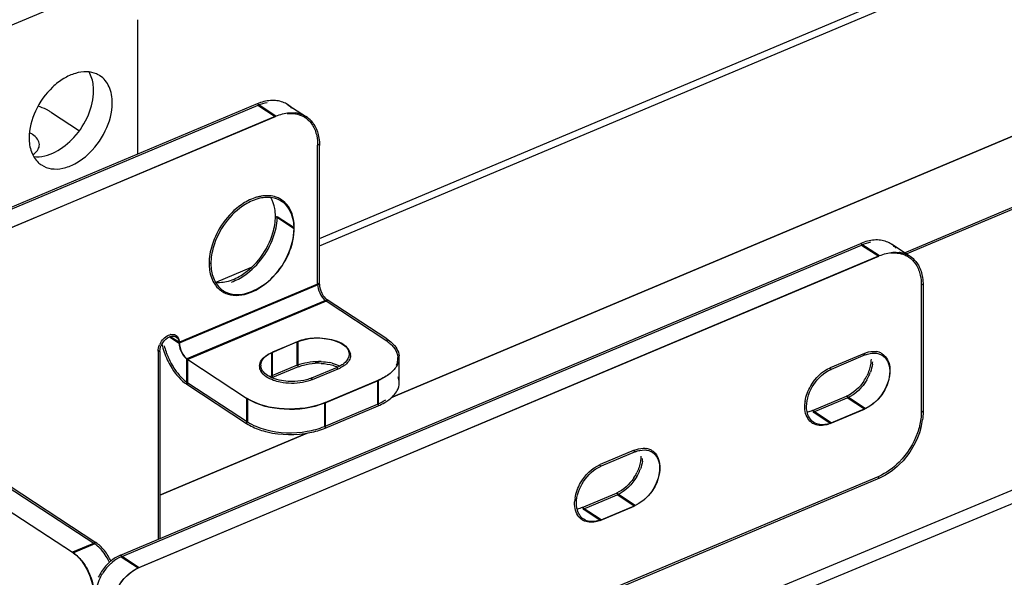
# Model space of a CAD drawing. Header units: millimetres. Extents: x 0 to 4620, y -1280 to 3267.
# Tile 7 of 103: x 2785 to 2875, y 1863 to 1914. Entities that reach past the tile are written whole.
import ezdxf

# ---------------------------------------------------------------- set-up
doc = ezdxf.new("R2010")
doc.units = ezdxf.units.MM
doc.header["$LTSCALE"] = 254.1
doc.layers.get('0').update_dxf_attribs({"linetype": 'CONTINUOUS'})
doc.layers.add('03___PRT_ALL_CURVES', color=7, linetype='CONTINUOUS')

msp = doc.modelspace()

# ---------------------------------------------------------------- linework, layer by layer
at = {"color": 7, "linetype": 'Continuous'}
for p, q in [((2865.89, 1892.796), (3260.884, 2058.987)), ((2812.073, 1893.501), (2896.34, 1928.955)), ((2896.509, 1912.365), (2818.656, 1879.609)), ((2808.002, 1905.321), (2806.439, 1906.345)), ((2808.002, 1905.321), (2762.004, 1885.967)), ((2811.904, 1890.002), (2811.904, 1902.708)), ((2808.203, 1896.199), (2809.766, 1895.174)), ((2793.916, 1865.048), (2861.72, 1893.576)), ((2861.72, 1893.576), (2863.283, 1892.551)), ((2811.904, 1890.002), (2799.238, 1884.673)), ((2812.686, 1888.426), (2800.02, 1883.097)), ((2818.157, 1884.84), (2812.686, 1888.426)), ((2798.372, 1885.241), (2799.238, 1884.673)), ((2810.036, 1884.704), (2807.695, 1883.719)), ((2810.036, 1882.576), (2810.036, 1884.704)), ((2763.646, 1884.471), (2791.494, 1866.216)), ((2797.287, 1883.852), (2797.287, 1866.649)), ((2807.695, 1881.591), (2807.695, 1883.719)), ((2800.02, 1883.097), (2805.491, 1879.511)), ((2800.02, 1880.969), (2800.02, 1883.097)), ((2811.446, 1881.259), (2813.788, 1882.244)), ((2812.519, 1879.103), (2817.381, 1881.149)), ((2817.381, 1881.149), (2817.381, 1879.021)), ((2805.491, 1879.511), (2805.491, 1877.383)), ((2857.287, 1878.269), (2860.409, 1879.583)), ((2861.972, 1878.558), (2860.409, 1879.583)), ((2812.519, 1879.103), (2812.519, 1876.976)), ((2858.85, 1877.245), (2857.287, 1878.269)), ((2810.959, 1876.371), (2797.456, 1870.689)), ((2836.215, 1869.404), (2839.337, 1870.717)), ((2840.9, 1869.692), (2839.337, 1870.717)), ((2837.779, 1868.379), (2836.215, 1869.404)), ((2791.494, 1866.216), (2789.543, 1865.395)), ((2793.916, 1865.048), (2795.479, 1864.023))]:
    msp.add_line(p, q, dxfattribs=at)
at = {"color": 6, "linetype": 'Continuous'}
for p, q in [((2791.429, 1916.874), (2745.43, 1897.52)), ((2795.425, 1901.894), (2795.425, 1914.198)), ((2806.364, 1906.497), (2760.366, 1887.143)), ((2808.077, 1905.374), (2806.364, 1906.497)), ((2809.171, 1906.422), (2810.884, 1905.299)), ((2865.64, 1892.873), (2898.685, 1906.777)), ((2808.077, 1905.374), (2762.079, 1886.02)), ((2787.534, 1905.704), (2790.081, 1904.034)), ((2953.813, 1903.675), (2847.068, 1859.315)), ((2849.072, 1858.937), (2956.693, 1903.661)), ((2812.073, 1902.698), (2811.951, 1902.778)), ((2812.073, 1889.992), (2812.073, 1902.698)), ((2808.539, 1897.614), (2808.614, 1897.565)), ((2808.034, 1896.209), (2809.747, 1895.086)), ((2793.841, 1865.199), (2861.645, 1893.727)), ((2861.645, 1893.727), (2863.358, 1892.604)), ((2866.165, 1892.529), (2864.452, 1893.652)), ((2795.554, 1864.076), (2863.358, 1892.604)), ((2802.008, 1891.961), (2802.13, 1891.881)), ((2812.073, 1889.992), (2799.219, 1884.584)), ((2811.951, 1890.073), (2812.073, 1889.992)), ((2867.231, 1890.009), (2867.354, 1889.928)), ((2803.189, 1889.451), (2803.264, 1889.402)), ((2867.354, 1889.928), (2867.354, 1878.287)), ((2812.78, 1888.568), (2799.926, 1883.16)), ((2818.251, 1884.981), (2812.78, 1888.568)), ((2812.78, 1888.426), (2812.78, 1888.568)), ((2763.739, 1884.612), (2791.588, 1866.357)), ((2798.326, 1885.17), (2799.219, 1884.584)), ((2798.957, 1885.158), (2798.882, 1885.207)), ((2810.111, 1884.757), (2807.77, 1883.771)), ((2810.111, 1882.425), (2810.111, 1884.757)), ((2818.251, 1884.981), (2818.251, 1884.84)), ((2761.601, 1883.713), (2789.449, 1865.457)), ((2797.333, 1883.923), (2797.456, 1883.842)), ((2797.456, 1883.842), (2797.456, 1866.72)), ((2807.77, 1881.44), (2807.77, 1883.771)), ((2799.926, 1883.16), (2805.397, 1879.573)), ((2799.926, 1880.828), (2799.926, 1883.16)), ((2814.792, 1883.576), (2814.792, 1883.474)), ((2819.375, 1880.968), (2819.375, 1883.3)), ((2862.047, 1883.513), (2858.925, 1882.199)), ((2862.047, 1883.513), (2861.925, 1883.593)), ((2863.626, 1883.47), (2863.551, 1883.52)), ((2806.69, 1882.591), (2806.69, 1882.489)), ((2810.111, 1882.425), (2807.77, 1881.44)), ((2811.371, 1881.411), (2813.712, 1882.396)), ((2813.712, 1882.244), (2813.712, 1882.396)), ((2858.925, 1882.199), (2858.803, 1882.279)), ((2811.371, 1881.259), (2811.371, 1881.411)), ((2812.594, 1879.156), (2817.456, 1881.202)), ((2817.456, 1881.202), (2817.456, 1878.87)), ((2800.056, 1880.883), (2799.926, 1880.828)), ((2799.926, 1880.828), (2805.397, 1877.242)), ((2805.397, 1879.573), (2805.397, 1877.242)), ((2812.594, 1879.156), (2812.594, 1876.824)), ((2857.212, 1878.421), (2860.334, 1879.734)), ((2862.047, 1878.611), (2860.334, 1879.734)), ((2812.594, 1876.824), (2817.456, 1878.87)), ((2858.925, 1877.298), (2857.212, 1878.421)), ((2858.925, 1877.298), (2862.047, 1878.611)), ((2867.231, 1878.367), (2867.354, 1878.287)), ((2857.346, 1877.34), (2857.271, 1877.389)), ((2840.975, 1874.647), (2837.854, 1873.334)), ((2840.975, 1874.647), (2840.853, 1874.727)), ((2842.554, 1874.605), (2842.479, 1874.654)), ((2837.854, 1873.334), (2837.732, 1873.413)), ((2863.358, 1872.248), (2831.907, 1859.015)), ((2863.236, 1872.328), (2863.358, 1872.248)), ((2836.14, 1869.555), (2839.262, 1870.868)), ((2840.975, 1869.745), (2839.262, 1870.868)), ((2837.854, 1868.432), (2836.14, 1869.555)), ((2837.854, 1868.432), (2840.975, 1869.745)), ((2836.275, 1868.474), (2836.2, 1868.523)), ((2791.588, 1866.357), (2789.449, 1865.457)), ((2793.841, 1865.199), (2795.554, 1864.076))]:
    msp.add_line(p, q, dxfattribs=at)
at = {"color": 3, "linetype": 'Continuous'}
for p, q in [((2806.439, 1906.345), (2760.441, 1886.992)), ((2795.479, 1864.023), (2863.283, 1892.551)), ((2867.185, 1889.938), (2867.185, 1878.296)), ((2761.695, 1883.65), (2789.543, 1865.395)), ((2861.972, 1883.664), (2858.85, 1882.351)), ((2810.036, 1882.576), (2807.695, 1881.591)), ((2800.02, 1880.969), (2805.491, 1877.383)), ((2812.519, 1876.976), (2817.381, 1879.021)), ((2858.85, 1877.245), (2861.972, 1878.558)), ((2840.9, 1874.798), (2837.779, 1873.485)), ((2863.283, 1872.4), (2831.738, 1859.127)), ((2837.779, 1868.379), (2840.9, 1869.692))]:
    msp.add_line(p, q, dxfattribs=at)
at = {"color": 6, "linetype": 'Continuous'}
for centre, radius, start, end in [((2790.776, 1907.248), 2.172, 56.78168, 65.84442), ((2807.911, 1904.497), 2.3, 56.79679, 69.6011), ((2807.925, 1904.521), 2.273, 54.14839, 56.7459), ((2807.901, 1904.49), 2.312, 42.806, 54.10241), ((2785.15, 1902.061), 4.353, 56.7966, 60.48218), ((2809.555, 1903.143), 2.541, 74.08966, 82.36667), ((2809.596, 1903.297), 2.382, 69.60491, 74.04152), ((2809.624, 1903.371), 2.303, 59.36085, 69.60395), ((2809.638, 1903.398), 2.272, 56.74629, 59.32731), ((2809.616, 1903.369), 2.308, 42.80861, 56.6788), ((2787.809, 1902.721), 2.175, 226.55792, 236.72651), ((2807.432, 1895.758), 2.159, 48.72742, 56.84402), ((2863.192, 1891.727), 2.3, 56.79679, 69.6011), ((2863.205, 1891.751), 2.273, 54.14839, 56.7459), ((2863.181, 1891.721), 2.312, 42.806, 54.10241), ((2864.835, 1890.374), 2.541, 74.08966, 82.36667), ((2864.877, 1890.527), 2.382, 69.60491, 74.04152), ((2864.905, 1890.601), 2.303, 59.36085, 69.60395), ((2864.919, 1890.628), 2.272, 56.74629, 59.32731), ((2864.897, 1890.6), 2.308, 42.80861, 56.6788), ((2804.446, 1891.209), 2.159, 228.72742, 236.84402), ((2804.453, 1891.22), 2.173, 236.85245, 243.72633), ((2804.015, 1885.929), 6.525, 192.4806, 194.22141), ((2804.46, 1886.048), 6.985, 194.27054, 200.42662), ((2804.716, 1886.136), 7.256, 200.37064, 206.36369), ((2811.912, 1877.296), 5.461, 86.67291, 92.59881), ((2817.67, 1883.385), 1.718, 332.46943, 338.64248), ((2817.937, 1883.302), 1.438, 348.06652, 359.86048), ((2817.965, 1883.301), 1.41, 359.90373, 5.09425), ((2862.934, 1882.415), 1.262, 56.7497, 59.944), ((2807.494, 1882.592), 0.803, 180.16588, 186.49964), ((2858.331, 1883.497), 4.307, 326.52826, 334.02467), ((2861.297, 1878.415), 6.065, 345.11043, 352.03424), ((2841.862, 1873.55), 1.262, 56.7497, 59.944), ((2837.26, 1874.631), 4.307, 326.52826, 334.02467), ((2787.941, 1862.186), 5.608, 26.35287, 31.5242), ((2795.42, 1861.738), 3.81, 122.78796, 129.93742), ((2795.998, 1861.131), 4.651, 139.01039, 146.5149), ((2795.792, 1861.314), 4.375, 132.356, 139.04376), ((2795.574, 1861.547), 4.056, 129.87946, 132.30786), ((2796.006, 1861.125), 4.661, 146.49915, 153.99295)]:
    msp.add_arc(centre, radius, start, end, dxfattribs=at)
at = {"color": 7, "linetype": 'Continuous'}
for centre, radius, start, end in [((2809.532, 1903.399), 2.211, 56.75459, 62.34393), ((2807.439, 1894.121), 3.989, 104.4136, 108.76024), ((2807.35, 1894.467), 3.632, 99.78987, 104.4172), ((2807.395, 1895.869), 2.207, 52.96672, 56.76013), ((2804.512, 1891.364), 2.453, 214.2491, 218.38875), ((2804.332, 1891.196), 2.207, 232.96672, 236.76013), ((2813.237, 1889.265), 1.003, 232.3678, 236.6806), ((2799.114, 1883.702), 1.849, 148.47805, 156.53092), ((2798.639, 1884.47), 0.935, 100.67578, 107.04395), ((2801.195, 1884.716), 1.959, 186.32429, 191.68668), ((2814.08, 1883.474), 0.832, 0.02083, 7.03258), ((2817.857, 1883.199), 1.397, 348.06753, 359.97214), ((2817.873, 1883.198), 1.382, 0.00848, 3.58159), ((2859.541, 1883.145), 3.21, 351.36207, 355.53161), ((2807.402, 1882.489), 0.832, 180.02083, 187.03258), ((2807.437, 1882.494), 0.867, 187.06755, 196.30076), ((2807.611, 1882.559), 1.053, 204.9213, 208.76407), ((2812.532, 1885.234), 3.242, 292.77855, 296.62321), ((2858.59, 1883.379), 4.192, 336.57608, 340.06571), ((2815.261, 1886.194), 5.473, 292.79193, 295.9074), ((2858.394, 1883.465), 4.406, 329.80543, 336.55628), ((2838.469, 1874.279), 3.21, 351.36207, 355.53161), ((2837.323, 1874.599), 4.406, 329.80543, 336.55628), ((2837.518, 1874.513), 4.192, 336.57608, 340.06571), ((2795.765, 1861.339), 4.168, 133.04601, 136.41499), ((2795.655, 1861.456), 4.008, 130.65875, 133.04164), ((2795.573, 1861.552), 3.882, 129.27451, 130.65389)]:
    msp.add_arc(centre, radius, start, end, dxfattribs=at)
at = {"color": 3, "linetype": 'Continuous'}
for centre, radius, start, end in [((2864.812, 1890.629), 2.211, 56.75459, 62.34393), ((2804.39, 1886.021), 6.745, 194.26485, 199.19555), ((2804.631, 1886.102), 6.998, 199.17191, 201.57725), ((2862.846, 1882.395), 1.45, 71.13991, 80.319), ((2862.873, 1882.478), 1.363, 63.72543, 71.10762), ((2862.889, 1882.509), 1.328, 56.7557, 63.7062), ((2804.676, 1886.12), 7.047, 201.57676, 203.97092), ((2804.635, 1886.101), 7.002, 203.96799, 206.37248), ((2804.513, 1886.041), 6.865, 206.37202, 208.80826), ((2811.912, 1877.238), 5.684, 86.68433, 89.31833), ((2812.054, 1878.179), 4.731, 75.46916, 78.44611), ((2808.973, 1878.55), 3.299, 112.79761, 115.59382), ((2815.261, 1884.067), 5.473, 292.79193, 295.9074), ((2859.718, 1878.789), 3.21, 171.36207, 175.53161), ((2857.932, 1878.398), 1.326, 236.75281, 240.93735), ((2841.774, 1873.529), 1.45, 71.13991, 80.319), ((2841.802, 1873.612), 1.363, 63.72543, 71.10762), ((2841.817, 1873.643), 1.328, 56.7557, 63.7062), ((2838.647, 1869.923), 3.21, 171.36207, 175.53161), ((2836.861, 1869.532), 1.326, 236.75281, 240.93735), ((2788.141, 1863.261), 2.553, 52.16119, 56.68945)]:
    msp.add_arc(centre, radius, start, end, dxfattribs=at)
at = {"color": 6, "linetype": 'Continuous'}
for points, knots in [([(2791.665, 1909.23), (2791.379, 1909.358), (2790.712, 1909.496), (2789.66, 1909.327), (2788.595, 1908.829), (2787.235, 1907.766), (2785.949, 1905.963), (2785.482, 1904.222), (2785.482, 1903.381)], [0, 0, 0, 0, 0.097362, 0.20524, 0.326252, 0.458825, 0.738503, 1, 1, 1, 1]), ([(2791.386, 1907.709), (2791.386, 1907.868), (2791.355, 1908.457), (2791.188, 1909.046), (2790.972, 1909.418)], [0, 0, 0, 0, 0.269675, 1, 1, 1, 1]), ([(2793.099, 1906.586), (2793.099, 1907.088), (2792.95, 1908.047), (2792.33, 1908.827), (2791.966, 1909.065)], [0, 0, 0, 0, 0.535734, 1, 1, 1, 1]), ([(2785.898, 1901.673), (2787.252, 1901.517), (2789.451, 1902.908), (2790.992, 1905.371), (2791.386, 1906.953), (2791.386, 1907.709)], [0, 0, 0, 0, 0.464432, 0.742343, 1, 1, 1, 1]), ([(2787.295, 1905.849), (2787.22, 1905.892), (2786.898, 1906.063), (2786.56, 1906.199), (2786.297, 1906.288)], [0, 0, 0, 0, 0.237859, 1, 1, 1, 1]), ([(2786.615, 1900.902), (2786.883, 1900.727), (2787.537, 1900.488), (2788.625, 1900.554), (2789.743, 1900.991), (2791.198, 1902.031), (2792.588, 1903.883), (2793.099, 1905.703), (2793.099, 1906.586)], [0, 0, 0, 0, 0.096278, 0.201656, 0.320647, 0.452589, 0.734761, 1, 1, 1, 1]), ([(2786.42, 1902.762), (2786.42, 1902.937), (2786.275, 1903.329), (2785.968, 1903.589), (2785.788, 1903.707)], [0, 0, 0, 0, 0.448965, 1, 1, 1, 1]), ([(2785.482, 1903.381), (2785.482, 1902.948), (2785.595, 1902.125), (2786.037, 1901.403), (2786.313, 1901.142)], [0, 0, 0, 0, 0.532757, 1, 1, 1, 1]), ([(2785.815, 1901.834), (2785.868, 1901.87), (2786.057, 1902.01), (2786.221, 1902.188), (2786.304, 1902.337)], [0, 0, 0, 0, 0.275354, 1, 1, 1, 1]), ([(2806.6, 1897.851), (2806.134, 1897.745), (2804.188, 1896.877), (2802.816, 1894.956), (2802.36, 1893.399)], [0, 0, 0, 0, 0.227667, 1, 1, 1, 1]), ([(2809.747, 1895.086), (2809.747, 1895.319), (2809.688, 1896.147), (2809.308, 1896.984), (2808.856, 1897.381)], [0, 0, 0, 0, 0.279097, 1, 1, 1, 1]), ([(2803.492, 1889.272), (2804.75, 1888.651), (2807.508, 1889.899), (2809.242, 1892.465), (2809.747, 1894.235), (2809.747, 1895.086)], [0, 0, 0, 0, 0.443667, 0.730986, 1, 1, 1, 1]), ([(2803.565, 1890.238), (2804.031, 1890.345), (2805.977, 1891.213), (2807.349, 1893.134), (2807.804, 1894.691)], [0, 0, 0, 0, 0.227667, 1, 1, 1, 1]), ([(2802.547, 1890.172), (2802.609, 1890.165), (2802.734, 1890.156), (2802.86, 1890.155), (2802.924, 1890.156)], [0, 0, 0, 0, 0.495043, 1, 1, 1, 1]), ([(2812.591, 1888.727), (2812.621, 1888.696), (2812.681, 1888.639), (2812.747, 1888.589), (2812.78, 1888.568)], [0, 0, 0, 0, 0.520159, 1, 1, 1, 1]), ([(2798.779, 1885.232), (2798.81, 1885.225), (2798.873, 1885.206), (2798.93, 1885.176), (2798.957, 1885.158)], [0, 0, 0, 0, 0.504875, 1, 1, 1, 1]), ([(2798.957, 1885.158), (2799.012, 1885.122), (2799.112, 1885.023), (2799.168, 1884.896), (2799.187, 1884.828)], [0, 0, 0, 0, 0.480737, 1, 1, 1, 1]), ([(2799.187, 1884.828), (2799.198, 1884.789), (2799.214, 1884.708), (2799.219, 1884.626), (2799.219, 1884.584)], [0, 0, 0, 0, 0.487757, 1, 1, 1, 1]), ([(2799.219, 1884.584), (2799.219, 1884.54), (2799.224, 1884.448), (2799.237, 1884.357), (2799.246, 1884.31)], [0, 0, 0, 0, 0.485263, 1, 1, 1, 1]), ([(2810.111, 1884.757), (2810.574, 1884.951), (2812.088, 1885.297), (2814.788, 1884.758), (2814.792, 1883.578)], [0, 0, 0, 0, 0.29863, 1, 1, 1, 1]), ([(2798.215, 1882.914), (2798.325, 1882.691), (2798.768, 1881.906), (2799.377, 1881.187), (2799.926, 1880.828)], [0, 0, 0, 0, 0.274862, 1, 1, 1, 1]), ([(2799.573, 1883.52), (2799.598, 1883.484), (2799.65, 1883.414), (2799.708, 1883.349), (2799.737, 1883.319)], [0, 0, 0, 0, 0.511325, 1, 1, 1, 1]), ([(2799.737, 1883.319), (2799.767, 1883.288), (2799.827, 1883.231), (2799.893, 1883.181), (2799.926, 1883.16)], [0, 0, 0, 0, 0.520159, 1, 1, 1, 1]), ([(2814.792, 1883.578), (2814.792, 1883.296), (2814.547, 1882.902), (2814.224, 1882.671), (2814.123, 1882.608)], [0, 0, 0, 0, 0.701949, 1, 1, 1, 1]), ([(2819.344, 1883.005), (2819.335, 1882.964), (2819.314, 1882.881), (2819.286, 1882.8), (2819.27, 1882.759)], [0, 0, 0, 0, 0.495661, 1, 1, 1, 1]), ([(2864.124, 1882.873), (2864.278, 1882.532), (2864.446, 1880.822), (2863.234, 1879.111), (2862.047, 1878.611)], [0, 0, 0, 0, 0.225035, 1, 1, 1, 1]), ([(2863.296, 1883.625), (2863.343, 1883.61), (2863.436, 1883.576), (2863.523, 1883.532), (2863.566, 1883.508)], [0, 0, 0, 0, 0.502703, 1, 1, 1, 1]), ([(2863.626, 1883.471), (2863.68, 1883.435), (2863.784, 1883.355), (2863.874, 1883.26), (2863.916, 1883.209)], [0, 0, 0, 0, 0.496725, 1, 1, 1, 1]), ([(2863.916, 1883.209), (2863.957, 1883.159), (2864.034, 1883.051), (2864.096, 1882.934), (2864.124, 1882.873)], [0, 0, 0, 0, 0.492152, 1, 1, 1, 1]), ([(2806.805, 1882.169), (2806.776, 1882.221), (2806.728, 1882.329), (2806.702, 1882.444), (2806.696, 1882.501)], [0, 0, 0, 0, 0.511266, 1, 1, 1, 1]), ([(2808.182, 1881.266), (2808.024, 1881.312), (2807.506, 1881.495), (2806.994, 1881.827), (2806.805, 1882.169)], [0, 0, 0, 0, 0.296816, 1, 1, 1, 1]), ([(2818.049, 1879.163), (2818.178, 1879.238), (2818.624, 1879.526), (2819.017, 1879.92), (2819.193, 1880.259)], [0, 0, 0, 0, 0.281915, 1, 1, 1, 1]), ([(2812.594, 1879.156), (2811.424, 1878.664), (2808.911, 1878.363), (2806.393, 1878.92), (2805.397, 1879.573)], [0, 0, 0, 0, 0.515742, 1, 1, 1, 1]), ([(2857.347, 1877.34), (2857.018, 1877.555), (2856.719, 1878.104), (2856.678, 1878.648), (2856.678, 1878.803)], [0, 0, 0, 0, 0.71682, 1, 1, 1, 1]), ([(2858.925, 1877.298), (2858.786, 1877.239), (2858.278, 1877.07), (2857.67, 1877.128), (2857.347, 1877.34)], [0, 0, 0, 0, 0.281871, 1, 1, 1, 1]), ([(2842.225, 1874.759), (2842.272, 1874.745), (2842.364, 1874.711), (2842.452, 1874.666), (2842.494, 1874.642)], [0, 0, 0, 0, 0.502703, 1, 1, 1, 1]), ([(2843.052, 1874.007), (2843.206, 1873.666), (2843.375, 1871.956), (2842.163, 1870.245), (2840.975, 1869.745)], [0, 0, 0, 0, 0.225035, 1, 1, 1, 1]), ([(2842.554, 1874.605), (2842.608, 1874.569), (2842.712, 1874.489), (2842.803, 1874.394), (2842.844, 1874.343)], [0, 0, 0, 0, 0.496725, 1, 1, 1, 1]), ([(2842.844, 1874.343), (2842.886, 1874.293), (2842.963, 1874.185), (2843.024, 1874.068), (2843.052, 1874.007)], [0, 0, 0, 0, 0.492152, 1, 1, 1, 1]), ([(2836.275, 1868.474), (2835.946, 1868.689), (2835.647, 1869.238), (2835.606, 1869.782), (2835.606, 1869.937)], [0, 0, 0, 0, 0.71682, 1, 1, 1, 1]), ([(2837.854, 1868.432), (2837.714, 1868.373), (2837.206, 1868.204), (2836.598, 1868.262), (2836.275, 1868.474)], [0, 0, 0, 0, 0.281871, 1, 1, 1, 1])]:
    msp.add_open_spline(points, degree=3, knots=knots, dxfattribs=at)
for points in [[(2807.6, 1906.803), (2807.176, 1906.775), (2806.755, 1906.661), (2806.364, 1906.497)], [(2808.179, 1906.785), (2807.988, 1906.811), (2807.793, 1906.816), (2807.6, 1906.803)], [(2808.713, 1906.653), (2808.541, 1906.717), (2808.361, 1906.76), (2808.179, 1906.785)], [(2808.077, 1905.374), (2808.469, 1905.538), (2808.89, 1905.652), (2809.313, 1905.68)], [(2809.313, 1905.68), (2809.506, 1905.693), (2809.701, 1905.688), (2809.892, 1905.662)], [(2811.31, 1904.938), (2811.435, 1904.803), (2811.545, 1904.652), (2811.637, 1904.493)], [(2811.637, 1904.493), (2811.837, 1904.15), (2811.961, 1903.759), (2812.022, 1903.367)], [(2785.788, 1903.707), (2785.699, 1903.765), (2785.606, 1903.817), (2785.511, 1903.864)], [(2786.304, 1902.337), (2786.376, 1902.465), (2786.42, 1902.615), (2786.42, 1902.762)], [(2812.022, 1903.367), (2812.057, 1903.146), (2812.073, 1902.922), (2812.073, 1902.698)], [(2807.241, 1897.934), (2807.026, 1897.929), (2806.81, 1897.899), (2806.6, 1897.851)], [(2808.612, 1897.566), (2808.216, 1897.825), (2807.714, 1897.945), (2807.241, 1897.934)], [(2807.974, 1896.916), (2807.913, 1897.263), (2807.799, 1897.608), (2807.623, 1897.913)], [(2808.034, 1896.209), (2808.034, 1896.445), (2808.015, 1896.683), (2807.974, 1896.916)], [(2807.804, 1894.691), (2807.948, 1895.182), (2808.034, 1895.697), (2808.034, 1896.209)], [(2862.881, 1894.033), (2862.457, 1894.005), (2862.036, 1893.892), (2861.645, 1893.727)], [(2863.46, 1894.015), (2863.268, 1894.041), (2863.073, 1894.046), (2862.881, 1894.033)], [(2863.994, 1893.883), (2863.822, 1893.947), (2863.642, 1893.991), (2863.46, 1894.015)], [(2802.36, 1893.399), (2802.217, 1892.908), (2802.13, 1892.393), (2802.13, 1891.881)], [(2863.358, 1892.604), (2863.749, 1892.769), (2864.17, 1892.882), (2864.594, 1892.91)], [(2864.594, 1892.91), (2864.786, 1892.923), (2864.981, 1892.918), (2865.173, 1892.892)], [(2802.13, 1891.881), (2802.13, 1891.644), (2802.149, 1891.407), (2802.19, 1891.174)], [(2866.59, 1892.168), (2866.716, 1892.033), (2866.825, 1891.883), (2866.918, 1891.724)], [(2802.19, 1891.174), (2802.262, 1890.767), (2802.408, 1890.36), (2802.641, 1890.019)], [(2866.918, 1891.724), (2867.118, 1891.381), (2867.242, 1890.989), (2867.303, 1890.597)], [(2802.641, 1890.019), (2802.749, 1889.86), (2802.878, 1889.713), (2803.022, 1889.586)], [(2802.924, 1890.156), (2803.139, 1890.161), (2803.355, 1890.19), (2803.565, 1890.238)], [(2812.073, 1889.992), (2812.073, 1889.712), (2812.155, 1889.428), (2812.28, 1889.177)], [(2867.303, 1890.597), (2867.338, 1890.376), (2867.354, 1890.152), (2867.354, 1889.928)], [(2812.28, 1889.177), (2812.361, 1889.013), (2812.464, 1888.858), (2812.591, 1888.727)], [(2797.456, 1883.842), (2797.456, 1884.119), (2797.561, 1884.4), (2797.714, 1884.631)], [(2797.714, 1884.631), (2797.866, 1884.861), (2798.083, 1885.068), (2798.338, 1885.175)], [(2798.338, 1885.175), (2798.474, 1885.232), (2798.633, 1885.262), (2798.779, 1885.232)], [(2818.251, 1884.981), (2818.412, 1884.876), (2818.566, 1884.758), (2818.707, 1884.628)], [(2818.707, 1884.628), (2819.043, 1884.317), (2819.329, 1883.882), (2819.369, 1883.427)], [(2799.246, 1884.31), (2799.296, 1884.03), (2799.41, 1883.754), (2799.573, 1883.52)], [(2807.046, 1883.319), (2807.252, 1883.516), (2807.508, 1883.661), (2807.77, 1883.771)], [(2862.047, 1883.513), (2862.191, 1883.573), (2862.341, 1883.621), (2862.494, 1883.651)], [(2862.494, 1883.651), (2862.756, 1883.704), (2863.041, 1883.704), (2863.296, 1883.625)], [(2806.691, 1882.59), (2806.69, 1882.86), (2806.851, 1883.133), (2807.046, 1883.319)], [(2810.594, 1882.589), (2810.943, 1882.683), (2811.304, 1882.735), (2811.664, 1882.751)], [(2812.229, 1882.748), (2812.59, 1882.727), (2812.952, 1882.67), (2813.3, 1882.57)], [(2862.581, 1883.131), (2862.581, 1882.965), (2862.566, 1882.798), (2862.538, 1882.635)], [(2810.111, 1882.425), (2810.268, 1882.491), (2810.43, 1882.545), (2810.594, 1882.589)], [(2813.3, 1882.57), (2813.45, 1882.526), (2813.599, 1882.474), (2813.743, 1882.412)], [(2814.123, 1882.608), (2813.993, 1882.525), (2813.854, 1882.456), (2813.712, 1882.396)], [(2819.193, 1882.591), (2819.038, 1882.292), (2818.798, 1882.035), (2818.535, 1881.824)], [(2857.335, 1880.812), (2857.723, 1881.399), (2858.277, 1881.927), (2858.925, 1882.199)], [(2862.411, 1882.121), (2862.353, 1881.947), (2862.283, 1881.776), (2862.203, 1881.61)], [(2862.538, 1882.635), (2862.509, 1882.461), (2862.465, 1882.289), (2862.411, 1882.121)], [(2809.818, 1881.084), (2809.27, 1881.059), (2808.709, 1881.114), (2808.182, 1881.266)], [(2810.888, 1881.246), (2810.54, 1881.152), (2810.178, 1881.1), (2809.818, 1881.084)], [(2811.371, 1881.411), (2811.214, 1881.345), (2811.052, 1881.291), (2810.888, 1881.246)], [(2818.049, 1881.495), (2817.858, 1881.384), (2817.659, 1881.287), (2817.456, 1881.202)], [(2818.535, 1881.824), (2818.382, 1881.702), (2818.218, 1881.593), (2818.049, 1881.495)], [(2819.193, 1880.259), (2819.306, 1880.475), (2819.374, 1880.724), (2819.375, 1880.967)], [(2819.375, 1880.967), (2819.375, 1881.153), (2819.337, 1881.341), (2819.269, 1881.513)], [(2861.924, 1881.121), (2861.536, 1880.535), (2860.982, 1880.007), (2860.334, 1879.734)], [(2856.678, 1878.803), (2856.678, 1879.507), (2856.947, 1880.224), (2857.335, 1880.812)], [(2817.456, 1878.87), (2817.659, 1878.955), (2817.858, 1879.053), (2818.049, 1879.163)], [(2857.212, 1878.421), (2857.068, 1878.36), (2856.918, 1878.312), (2856.765, 1878.282)], [(2867.354, 1878.287), (2867.354, 1878.049), (2867.336, 1877.81), (2867.303, 1877.575)], [(2805.397, 1877.242), (2805.575, 1877.125), (2805.763, 1877.022), (2805.955, 1876.93)], [(2805.955, 1876.93), (2806.379, 1876.729), (2806.83, 1876.58), (2807.287, 1876.472)], [(2807.287, 1876.472), (2808.557, 1876.171), (2809.921, 1876.153), (2811.201, 1876.407)], [(2811.201, 1876.407), (2811.677, 1876.502), (2812.147, 1876.636), (2812.594, 1876.824)], [(2867.158, 1876.857), (2866.824, 1875.597), (2866.106, 1874.398), (2865.173, 1873.487)], [(2840.975, 1874.647), (2841.119, 1874.707), (2841.269, 1874.755), (2841.422, 1874.786)], [(2841.422, 1874.786), (2841.685, 1874.838), (2841.969, 1874.838), (2842.225, 1874.759)], [(2841.467, 1873.769), (2841.437, 1873.595), (2841.394, 1873.423), (2841.339, 1873.256)], [(2841.51, 1874.265), (2841.51, 1874.099), (2841.494, 1873.932), (2841.467, 1873.769)], [(2836.264, 1871.946), (2836.652, 1872.533), (2837.205, 1873.061), (2837.854, 1873.334)], [(2841.339, 1873.256), (2841.282, 1873.081), (2841.212, 1872.91), (2841.131, 1872.745)], [(2865.173, 1873.487), (2864.649, 1872.975), (2864.033, 1872.532), (2863.358, 1872.248)], [(2835.606, 1869.937), (2835.606, 1870.642), (2835.875, 1871.358), (2836.264, 1871.946)], [(2840.852, 1872.256), (2840.464, 1871.669), (2839.91, 1871.141), (2839.262, 1870.868)], [(2836.14, 1869.555), (2835.997, 1869.494), (2835.846, 1869.447), (2835.693, 1869.416)], [(2791.976, 1866.049), (2791.855, 1866.162), (2791.726, 1866.267), (2791.588, 1866.357)], [(2792.722, 1865.118), (2792.514, 1865.457), (2792.267, 1865.778), (2791.976, 1866.049)], [(2789.449, 1865.457), (2789.587, 1865.367), (2789.717, 1865.262), (2789.838, 1865.149)], [(2789.838, 1865.149), (2790.106, 1864.9), (2790.336, 1864.607), (2790.533, 1864.299)], [(2793.841, 1865.199), (2793.672, 1865.128), (2793.51, 1865.04), (2793.356, 1864.942)], [(2790.533, 1864.299), (2790.75, 1863.959), (2790.93, 1863.593), (2791.071, 1863.215)], [(2793.119, 1860.396), (2793.119, 1861.867), (2794.199, 1863.506), (2795.554, 1864.076)], [(2791.071, 1863.215), (2791.271, 1862.677), (2791.4, 1862.098), (2791.4, 1861.524)]]:
    msp.add_open_spline(points, degree=3, dxfattribs=at)
at = {"color": 3, "linetype": 'Continuous'}
for points in [[(2807.269, 1906.597), (2806.984, 1906.545), (2806.706, 1906.457), (2806.439, 1906.345)], [(2807.933, 1894.531), (2808.101, 1895.069), (2808.203, 1895.636), (2808.203, 1896.199)], [(2864.382, 1892.841), (2864.638, 1892.867), (2864.9, 1892.862), (2865.153, 1892.818)], [(2865.153, 1892.818), (2865.391, 1892.776), (2865.625, 1892.699), (2865.838, 1892.587)], [(2866.024, 1892.478), (2866.297, 1892.299), (2866.533, 1892.052), (2866.708, 1891.776)], [(2866.708, 1891.776), (2866.895, 1891.482), (2867.022, 1891.146), (2867.096, 1890.805)], [(2867.096, 1890.805), (2867.158, 1890.521), (2867.185, 1890.229), (2867.185, 1889.938)], [(2861.972, 1883.664), (2862.224, 1883.77), (2862.499, 1883.84), (2862.773, 1883.847)], [(2810.036, 1882.576), (2810.328, 1882.699), (2810.638, 1882.783), (2810.95, 1882.839)], [(2810.95, 1882.839), (2811.289, 1882.899), (2811.635, 1882.926), (2811.98, 1882.922)], [(2812.241, 1882.913), (2812.496, 1882.898), (2812.751, 1882.866), (2813.002, 1882.814)], [(2813.241, 1882.759), (2813.478, 1882.697), (2813.713, 1882.616), (2813.934, 1882.51)], [(2863.89, 1883.382), (2864.053, 1883.196), (2864.168, 1882.962), (2864.233, 1882.723)], [(2857.057, 1880.684), (2857.467, 1881.39), (2858.098, 1882.034), (2858.85, 1882.351)], [(2856.544, 1879.271), (2856.619, 1879.766), (2856.805, 1880.251), (2857.057, 1880.684)], [(2817.652, 1879.144), (2817.819, 1879.225), (2817.983, 1879.316), (2818.139, 1879.417)], [(2856.807, 1877.692), (2856.555, 1878.076), (2856.482, 1878.581), (2856.518, 1879.039)], [(2867.185, 1878.296), (2867.185, 1878.089), (2867.171, 1877.88), (2867.145, 1877.674)], [(2805.491, 1877.383), (2805.728, 1877.227), (2805.983, 1877.096), (2806.244, 1876.985)], [(2857.205, 1877.289), (2857.047, 1877.392), (2856.91, 1877.534), (2856.807, 1877.692)], [(2867.145, 1877.674), (2867.09, 1877.234), (2866.981, 1876.798), (2866.833, 1876.38)], [(2806.244, 1876.985), (2806.535, 1876.861), (2806.836, 1876.761), (2807.142, 1876.68)], [(2807.142, 1876.68), (2808.372, 1876.354), (2809.704, 1876.314), (2810.958, 1876.531)], [(2810.958, 1876.531), (2811.491, 1876.623), (2812.02, 1876.766), (2812.519, 1876.976)], [(2866.833, 1876.38), (2866.48, 1875.389), (2865.891, 1874.457), (2865.153, 1873.707)], [(2840.9, 1874.798), (2841.153, 1874.904), (2841.427, 1874.975), (2841.701, 1874.981)], [(2842.818, 1874.517), (2842.982, 1874.331), (2843.096, 1874.096), (2843.162, 1873.858)], [(2835.985, 1871.818), (2836.395, 1872.524), (2837.026, 1873.168), (2837.779, 1873.485)], [(2865.153, 1873.707), (2864.62, 1873.165), (2863.984, 1872.695), (2863.283, 1872.4)], [(2835.473, 1870.405), (2835.548, 1870.9), (2835.733, 1871.385), (2835.985, 1871.818)], [(2835.735, 1868.826), (2835.484, 1869.21), (2835.411, 1869.715), (2835.446, 1870.173)], [(2836.134, 1868.423), (2835.976, 1868.527), (2835.839, 1868.668), (2835.735, 1868.826)], [(2789.707, 1865.277), (2790.008, 1865.044), (2790.264, 1864.751), (2790.481, 1864.438)], [(2790.481, 1864.438), (2790.725, 1864.086), (2790.925, 1863.699), (2791.079, 1863.299)], [(2793.138, 1860.485), (2793.138, 1861.899), (2794.176, 1863.475), (2795.479, 1864.023)], [(2791.079, 1863.299), (2791.285, 1862.764), (2791.419, 1862.186), (2791.419, 1861.612)]]:
    msp.add_open_spline(points, degree=3, dxfattribs=at)
at = {"color": 7, "linetype": 'Continuous'}
for points in [[(2809.102, 1905.611), (2809.357, 1905.637), (2809.619, 1905.631), (2809.872, 1905.587)], [(2809.872, 1905.587), (2810.11, 1905.546), (2810.344, 1905.469), (2810.558, 1905.357)], [(2810.744, 1905.247), (2811.017, 1905.068), (2811.252, 1904.822), (2811.427, 1904.546)], [(2811.427, 1904.546), (2811.614, 1904.252), (2811.741, 1903.915), (2811.815, 1903.575)], [(2811.815, 1903.575), (2811.877, 1903.291), (2811.904, 1902.998), (2811.904, 1902.708)], [(2807.945, 1898.008), (2807.554, 1898.112), (2807.131, 1898.115), (2806.732, 1898.046)], [(2808.605, 1897.714), (2808.404, 1897.846), (2808.178, 1897.945), (2807.945, 1898.008)], [(2862.549, 1893.828), (2862.265, 1893.775), (2861.986, 1893.688), (2861.72, 1893.576)], [(2802.232, 1893.559), (2802.064, 1893.021), (2801.962, 1892.454), (2801.962, 1891.891)], [(2801.962, 1891.891), (2801.962, 1891.685), (2801.976, 1891.479), (2802.005, 1891.275)], [(2802.005, 1891.275), (2802.072, 1890.821), (2802.226, 1890.363), (2802.485, 1889.983)], [(2811.904, 1890.002), (2811.904, 1889.724), (2811.979, 1889.443), (2812.092, 1889.189)], [(2802.59, 1889.84), (2802.71, 1889.689), (2802.849, 1889.551), (2803.003, 1889.435)], [(2803.123, 1889.351), (2803.361, 1889.195), (2803.634, 1889.085), (2803.913, 1889.027)], [(2812.092, 1889.189), (2812.213, 1888.916), (2812.388, 1888.652), (2812.625, 1888.47)], [(2797.538, 1884.669), (2797.726, 1884.976), (2798.02, 1885.258), (2798.365, 1885.363)], [(2798.948, 1885.308), (2799.115, 1885.199), (2799.211, 1884.98), (2799.232, 1884.782)], [(2818.157, 1884.84), (2818.427, 1884.663), (2818.681, 1884.45), (2818.88, 1884.196)], [(2797.287, 1883.852), (2797.287, 1884.052), (2797.338, 1884.255), (2797.418, 1884.439)], [(2799.277, 1884.319), (2799.347, 1883.978), (2799.5, 1883.644), (2799.721, 1883.375)], [(2807.153, 1883.422), (2807.32, 1883.541), (2807.505, 1883.639), (2807.695, 1883.719)], [(2818.88, 1884.196), (2819.082, 1883.937), (2819.232, 1883.612), (2819.252, 1883.284)], [(2814.792, 1883.033), (2814.619, 1882.722), (2814.303, 1882.495), (2813.985, 1882.335)], [(2814.912, 1883.474), (2814.912, 1883.322), (2814.866, 1883.166), (2814.792, 1883.033)], [(2818.548, 1881.852), (2818.28, 1881.617), (2817.972, 1881.427), (2817.652, 1881.271)], [(2862.715, 1882.663), (2862.678, 1882.42), (2862.614, 1882.18), (2862.531, 1881.95)], [(2809.502, 1880.914), (2809.16, 1880.918), (2808.816, 1880.952), (2808.481, 1881.021)], [(2810.532, 1880.997), (2810.193, 1880.936), (2809.847, 1880.91), (2809.502, 1880.914)], [(2811.446, 1881.259), (2811.154, 1881.136), (2810.844, 1881.052), (2810.532, 1880.997)], [(2862.202, 1881.249), (2861.792, 1880.544), (2861.161, 1879.899), (2860.409, 1879.583)], [(2841.643, 1873.797), (2841.606, 1873.554), (2841.543, 1873.315), (2841.459, 1873.084)], [(2841.131, 1872.384), (2840.721, 1871.678), (2840.089, 1871.033), (2839.337, 1870.717)], [(2791.979, 1865.81), (2791.832, 1865.961), (2791.67, 1866.1), (2791.494, 1866.216)], [(2792.82, 1864.598), (2792.602, 1865.039), (2792.324, 1865.459), (2791.979, 1865.81)], [(2793.916, 1865.048), (2793.628, 1864.926), (2793.358, 1864.755), (2793.115, 1864.557)], [(2792.746, 1864.213), (2792.507, 1863.962), (2792.297, 1863.681), (2792.123, 1863.381)], [(2792.123, 1863.381), (2791.871, 1862.948), (2791.685, 1862.463), (2791.61, 1861.968)]]:
    msp.add_open_spline(points, degree=3, dxfattribs=at)
for points, knots in [([(2806.156, 1897.898), (2805.719, 1897.75), (2803.947, 1896.807), (2802.687, 1895.017), (2802.232, 1893.559)], [0, 0, 0, 0, 0.231841, 1, 1, 1, 1]), ([(2809.766, 1895.174), (2809.766, 1895.43), (2809.7, 1896.329), (2809.244, 1897.238), (2808.724, 1897.63)], [0, 0, 0, 0, 0.281548, 1, 1, 1, 1]), ([(2803.913, 1889.027), (2805.294, 1888.738), (2808.436, 1890.551), (2809.766, 1893.538), (2809.766, 1895.174)], [0, 0, 0, 0, 0.463, 1, 1, 1, 1]), ([(2798.465, 1885.388), (2798.486, 1885.392), (2798.526, 1885.398), (2798.567, 1885.401), (2798.587, 1885.402)], [0, 0, 0, 0, 0.506627, 1, 1, 1, 1]), ([(2798.587, 1885.402), (2798.652, 1885.404), (2798.779, 1885.393), (2798.897, 1885.342), (2798.948, 1885.308)], [0, 0, 0, 0, 0.513963, 1, 1, 1, 1]), ([(2799.238, 1884.673), (2799.238, 1884.645), (2799.24, 1884.587), (2799.245, 1884.529), (2799.248, 1884.5)], [0, 0, 0, 0, 0.490461, 1, 1, 1, 1]), ([(2810.036, 1884.704), (2810.987, 1885.104), (2812.719, 1885.265), (2814.815, 1884.314), (2814.906, 1883.576)], [0, 0, 0, 0, 0.581069, 1, 1, 1, 1]), ([(2799.721, 1883.375), (2799.74, 1883.352), (2799.777, 1883.308), (2799.817, 1883.267), (2799.837, 1883.247)], [0, 0, 0, 0, 0.508443, 1, 1, 1, 1]), ([(2799.837, 1883.247), (2799.866, 1883.218), (2799.925, 1883.165), (2799.988, 1883.118), (2800.02, 1883.097)], [0, 0, 0, 0, 0.518827, 1, 1, 1, 1]), ([(2806.57, 1882.489), (2806.57, 1882.753), (2806.776, 1883.124), (2807.064, 1883.358), (2807.153, 1883.422)], [0, 0, 0, 0, 0.707825, 1, 1, 1, 1]), ([(2819.225, 1882.91), (2819.211, 1882.847), (2819.176, 1882.721), (2819.125, 1882.601), (2819.096, 1882.541)], [0, 0, 0, 0, 0.492363, 1, 1, 1, 1]), ([(2806.656, 1882.116), (2806.646, 1882.138), (2806.627, 1882.182), (2806.612, 1882.228), (2806.605, 1882.251)], [0, 0, 0, 0, 0.50496, 1, 1, 1, 1]), ([(2808.481, 1881.021), (2808.275, 1881.063), (2807.611, 1881.244), (2806.923, 1881.624), (2806.688, 1882.053)], [0, 0, 0, 0, 0.300752, 1, 1, 1, 1]), ([(2812.519, 1879.103), (2811.377, 1878.623), (2808.923, 1878.329), (2806.464, 1878.873), (2805.491, 1879.511)], [0, 0, 0, 0, 0.515744, 1, 1, 1, 1])]:
    msp.add_open_spline(points, degree=3, knots=knots, dxfattribs=at)
at = {"color": 3, "linetype": 'Continuous'}
for points, knots in [([(2804.009, 1890.191), (2804.446, 1890.34), (2806.218, 1891.283), (2807.477, 1893.073), (2807.933, 1894.531)], [0, 0, 0, 0, 0.231841, 1, 1, 1, 1]), ([(2862.773, 1883.847), (2862.826, 1883.848), (2862.933, 1883.846), (2863.038, 1883.833), (2863.09, 1883.825)], [0, 0, 0, 0, 0.50663, 1, 1, 1, 1]), ([(2863.617, 1883.62), (2863.667, 1883.587), (2863.764, 1883.514), (2863.85, 1883.428), (2863.89, 1883.382)], [0, 0, 0, 0, 0.497453, 1, 1, 1, 1]), ([(2798.497, 1882.732), (2798.6, 1882.544), (2799.008, 1881.881), (2799.546, 1881.28), (2800.02, 1880.969)], [0, 0, 0, 0, 0.274703, 1, 1, 1, 1]), ([(2864.233, 1882.723), (2864.334, 1882.355), (2864.329, 1880.674), (2863.138, 1879.049), (2861.972, 1878.558)], [0, 0, 0, 0, 0.231749, 1, 1, 1, 1]), ([(2858.85, 1877.245), (2858.713, 1877.187), (2858.213, 1877.018), (2857.622, 1877.053), (2857.288, 1877.239)], [0, 0, 0, 0, 0.28067, 1, 1, 1, 1]), ([(2841.701, 1874.981), (2841.755, 1874.983), (2841.861, 1874.98), (2841.967, 1874.968), (2842.018, 1874.959)], [0, 0, 0, 0, 0.50663, 1, 1, 1, 1]), ([(2842.545, 1874.754), (2842.595, 1874.721), (2842.692, 1874.648), (2842.778, 1874.562), (2842.818, 1874.517)], [0, 0, 0, 0, 0.497453, 1, 1, 1, 1]), ([(2843.162, 1873.858), (2843.263, 1873.49), (2843.258, 1871.809), (2842.066, 1870.183), (2840.9, 1869.692)], [0, 0, 0, 0, 0.231749, 1, 1, 1, 1]), ([(2837.779, 1868.379), (2837.641, 1868.321), (2837.141, 1868.152), (2836.55, 1868.188), (2836.217, 1868.373)], [0, 0, 0, 0, 0.28067, 1, 1, 1, 1])]:
    msp.add_open_spline(points, degree=3, knots=knots, dxfattribs=at)
at = {"layer": '03___PRT_ALL_CURVES', "color": 4, "linetype": 'Continuous'}
for p, q in [((2812.073, 1893.501), (2896.34, 1928.955)), ((2812.073, 1894.174), (2879.86, 1922.695)), ((2818.656, 1879.609), (2896.509, 1912.365)), ((2802.666, 1890.216), (2805.858, 1891.559)), ((2797.456, 1870.689), (2810.959, 1876.371))]:
    msp.add_line(p, q, dxfattribs=at)

doc.saveas('drawing.dxf')
